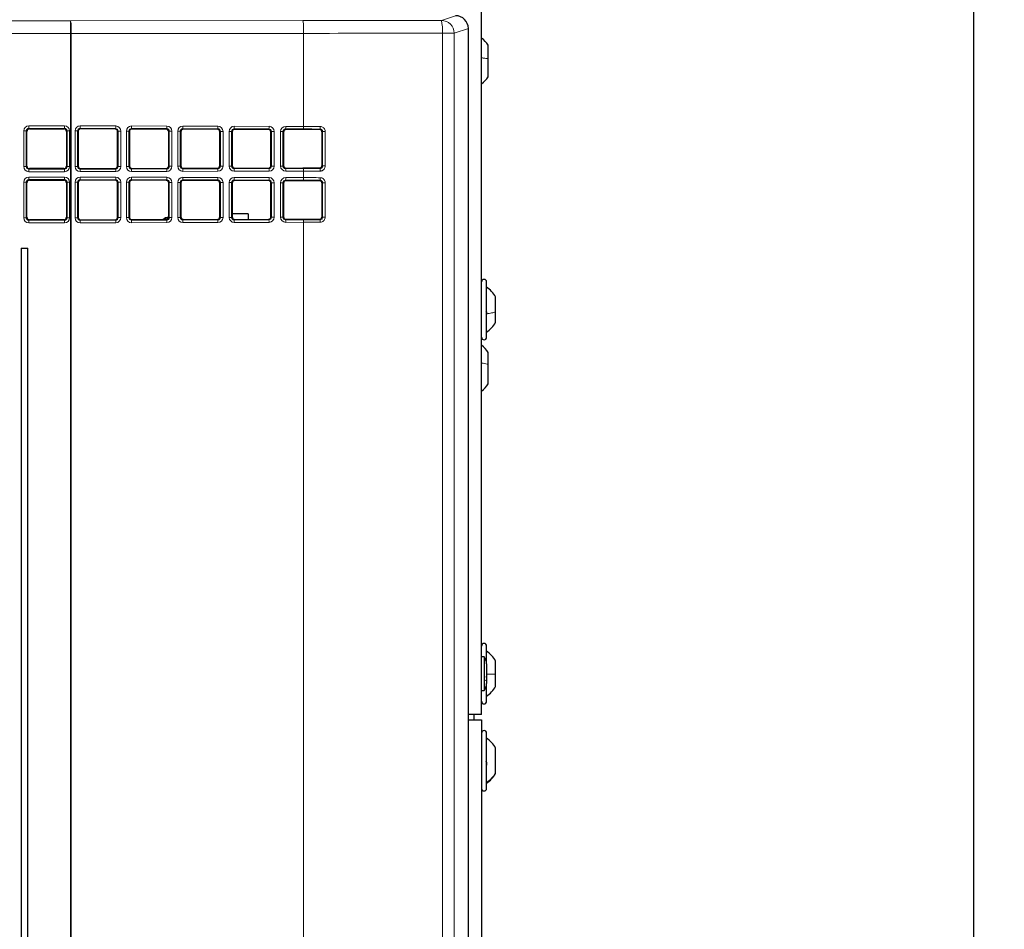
# Model space of a CAD drawing. Header units: millimetres. Extents: x 5 to 418, y 2 to 292.
# Tile 42 of 82: x 104 to 136, y 184 to 213. Entities that reach past the tile are written whole.
import ezdxf

# ---------------------------------------------------------------- set-up
doc = ezdxf.new("R2010")
doc.units = ezdxf.units.MM
doc.layers.add('SLD-0', color=7, linetype='Continuous')
doc.styles.add('SLDTEXTSTYLE1', font='TXT', dxfattribs={"width": 0.605})
doc.dimstyles.new('SLDDIMSTYLE0', dxfattribs={"dimtxt": 3.5, "dimasz": 3.302, "dimexe": 0, "dimexo": 0.0625, "dimgap": 0.875, "dimtad": 1, "dimdec": 1, "dimlfac": 6, "dimrnd": 1e-09, "dimzin": 12, "dimdsep": 46, "dimtxsty": 'SLDTEXTSTYLE1', "dimsah": 1, "dimcen": 0.09, "dimadec": 0, "dimazin": 3, "dimtfac": 1, "dimtofl": 0, "dimtmove": 0, "dimatfit": 3, "dimfxl": 1, "dimfrac": 2, "dimtolj": 1, "dimtzin": 12, "dimarcsym": 0})

# ---------------------------------------------------------------- blocks, each defined once
blk = doc.blocks.new('_D')
at = {"layer": 'SLD-0', "color": 7}
for p, q in [((120.994, 246.535), (136.043, 246.535)), ((135.043, 246.535), (135.043, 92.139)), ((110.009, 92.139), (136.043, 92.139))]:
    blk.add_line(p, q, dxfattribs=at)
for centre, start, end in [((132.358, 169.981), 63.4349, 116.5651), ((132.358, 168.693), 243.4349, 296.5651)]:
    blk.add_arc(centre, 6.006, start, end, dxfattribs=at)
for points in [[(135.043, 246.535), (134.535, 243.233), (135.551, 243.233)], [(135.043, 92.139), (135.551, 95.441), (134.535, 95.441)]]:
    blk.add_solid(points, dxfattribs=at)
at = {"layer": 'SLD-0', "color": 7, "insert": (130.532, 163.322), "char_height": 3.5, "attachment_point": 1, "rotation": 90, "style": 'SLDTEXTSTYLE1'}
blk.add_mtext('926,4', dxfattribs=at)

msp = doc.modelspace()

# ---------------------------------------------------------------- linework, layer by layer
at = {"color": 7, "linetype": 'Continuous', "lineweight": 25}
for p, q in [((119.0361, 190.8599), (119.0361, 239.1933)), ((118.6088, 213.1901), (118.6089, 213.1901)), ((118.6089, 127.3631), (118.6089, 213.1901)), ((119.2527, 212.2055), (119.2527, 212.6483)), ((119.2527, 211.6216), (119.2527, 212.2055)), ((104.2471, 208.715), (104.2471, 209.8382)), ((104.3303, 209.9214), (105.4535, 209.9214)), ((105.5367, 209.8382), (105.5367, 208.715)), ((105.9143, 209.8376), (105.9143, 208.7156)), ((107.1166, 209.9179), (105.9977, 209.9206)), ((107.1996, 208.7188), (107.1996, 209.8344)), ((107.5851, 209.8335), (107.5851, 208.7197)), ((108.7791, 209.9137), (107.6686, 209.9165)), ((108.8621, 208.7229), (108.8621, 209.8303)), ((109.256, 209.8293), (109.256, 208.7239)), ((110.4417, 209.9096), (109.3394, 209.9123)), ((110.5247, 208.7271), (110.5247, 209.8262)), ((110.9268, 209.8252), (110.9268, 208.728)), ((112.1042, 209.9055), (111.0102, 209.9082)), ((112.1872, 208.7312), (112.1872, 209.822)), ((112.5976, 209.821), (112.5976, 208.7322)), ((113.23, 209.9027), (112.681, 209.904)), ((113.8497, 208.7354), (113.8497, 209.8179)), ((105.4535, 208.6318), (104.3303, 208.6318)), ((105.9977, 208.6326), (107.1166, 208.6354)), ((107.6686, 208.6367), (108.7791, 208.6395)), ((109.3394, 208.6409), (110.4417, 208.6436)), ((111.0102, 208.645), (112.1042, 208.6478)), ((112.681, 208.6492), (113.23, 208.6505)), ((104.3303, 208.2548), (105.4535, 208.2548)), ((107.1166, 208.2512), (105.9977, 208.254)), ((108.7791, 208.2471), (107.6686, 208.2498)), ((110.4417, 208.2429), (109.3394, 208.2457)), ((112.1042, 208.2388), (111.0102, 208.2415)), ((113.23, 208.236), (112.681, 208.2374)), ((104.2471, 207.0483), (104.2471, 208.1716)), ((105.5367, 208.1716), (105.5367, 207.0483)), ((105.9143, 208.171), (105.9143, 207.0489)), ((107.1996, 207.0521), (107.1996, 208.1678)), ((107.5851, 208.1668), (107.5851, 207.0531)), ((108.8621, 207.0563), (108.8621, 208.1636)), ((109.256, 208.1627), (109.256, 207.0572)), ((110.5247, 207.0604), (110.5247, 208.1595)), ((110.9268, 208.1585), (110.9268, 207.0614)), ((112.1872, 207.0645), (112.1872, 208.1554)), ((112.5976, 208.1544), (112.5976, 207.0655)), ((113.8497, 207.0687), (113.8497, 208.1512)), ((105.4535, 206.9651), (104.3303, 206.9651)), ((105.9977, 206.9659), (107.1166, 206.9687)), ((107.6686, 206.9701), (108.7791, 206.9728)), ((109.3324, 206.9745), (109.2693, 207.0122)), ((109.3394, 206.9742), (110.4417, 206.977)), ((111.4512, 207.1604), (110.9268, 207.1598)), ((111.0102, 206.9784), (112.1042, 206.9811)), ((111.4512, 207.1604), (111.4514, 206.9795)), ((112.681, 206.9825), (113.23, 206.9839)), ((104.0591, 206.0433), (104.2796, 206.0433)), ((104.0591, 206.0433), (104.0591, 181.9099)), ((104.2796, 181.9099), (104.2796, 206.0433)), ((119.2027, 203.877), (119.2027, 204.9433)), ((119.4944, 203.9671), (119.4944, 204.4558)), ((119.2027, 203.1433), (119.2027, 203.877)), ((119.4944, 203.6308), (119.4944, 203.9671)), ((119.2527, 202.2527), (119.2527, 202.6483)), ((119.2527, 201.6216), (119.2527, 202.2527)), ((119.2027, 192.5124), (119.2027, 193.0933)), ((119.1194, 192.7374), (119.0361, 192.7374)), ((119.1194, 192.7374), (119.1194, 192.6809)), ((119.1194, 192.6809), (119.1194, 191.6491)), ((119.2027, 192.517), (119.2027, 192.4833)), ((119.4944, 192.1823), (119.4944, 192.6058)), ((119.2027, 192.4833), (119.2027, 191.8696)), ((119.4944, 191.7808), (119.4944, 192.1823)), ((119.2027, 191.2933), (119.2027, 191.878)), ((119.0361, 191.6491), (119.1194, 191.6491)), ((119.0361, 190.8599), (118.6089, 190.8599)), ((118.6089, 190.6933), (119.0361, 190.6933)), ((118.7861, 190.8599), (118.7861, 190.6933)), ((119.0361, 190.6933), (119.0361, 143.1933)), ((119.2027, 188.4916), (119.2027, 190.2599)), ((119.4944, 188.962), (119.4944, 189.7724)), ((119.4944, 188.9474), (119.4944, 188.962)), ((119.2027, 188.4599), (119.2027, 188.4916))]:
    msp.add_line(p, q, dxfattribs=at)
at = {"color": 7, "linetype": 'Continuous', "lineweight": 18}
for p, q in [((65.3722, 213.4425), (105.6724, 213.4425)), ((105.6724, 213.4425), (113.23, 213.4488)), ((105.6724, 213.0259), (105.6724, 213.4425)), ((117.7331, 213.4536), (118.192, 213.6064)), ((105.6724, 213.0259), (65.3722, 213.0259)), ((105.6921, 213.0259), (105.6724, 213.0259)), ((105.6724, 181.0726), (105.6724, 213.0259)), ((113.2497, 213.0322), (105.6921, 213.0259)), ((105.6921, 213.0259), (105.6921, 181.0726)), ((113.2497, 213.0322), (113.2497, 210.0036)), ((117.7641, 180.5933), (117.7641, 213.037)), ((117.7641, 213.037), (118.1492, 213.037)), ((118.6088, 213.1901), (118.1492, 213.037)), ((118.1492, 213.037), (118.1492, 180.5933)), ((118.6088, 127.3631), (118.6088, 213.1901)), ((104.1461, 208.6973), (104.1461, 209.8559)), ((104.2294, 209.8559), (104.1461, 209.8559)), ((104.2294, 209.8559), (104.2294, 208.6973)), ((104.2471, 209.8382), (104.2294, 209.8559)), ((104.3126, 210.0224), (105.4712, 210.0224)), ((104.3126, 210.0224), (104.3126, 209.9391)), ((105.4712, 209.9391), (104.3126, 209.9391)), ((104.3126, 209.9391), (104.3303, 209.9214)), ((105.4535, 209.9214), (105.4712, 209.9391)), ((105.4712, 210.0224), (105.4712, 209.9391)), ((105.5544, 209.8559), (105.5367, 209.8382)), ((105.6376, 209.8559), (105.5544, 209.8559)), ((105.5544, 208.6973), (105.5544, 209.8559)), ((105.6376, 209.8559), (105.6376, 208.6973)), ((105.8171, 208.6976), (105.8171, 209.8556)), ((105.8964, 209.8556), (105.8171, 209.8556)), ((105.8964, 209.8556), (105.8964, 208.6976)), ((105.9143, 209.8376), (105.8964, 209.8556)), ((107.1342, 209.9355), (105.98, 209.9384)), ((105.98, 209.9384), (105.9977, 209.9206)), ((105.9839, 210.0216), (107.1382, 210.0187)), ((107.1166, 209.9179), (107.1342, 209.9355)), ((107.2171, 209.8519), (107.1996, 209.8344)), ((107.3042, 209.8519), (107.2171, 209.8519)), ((107.2171, 208.7013), (107.2171, 209.8519)), ((107.3042, 209.8519), (107.3042, 208.7013)), ((107.4879, 208.7018), (107.4879, 209.8514)), ((107.5672, 209.8514), (107.4879, 209.8514)), ((107.5672, 209.8514), (107.5672, 208.7018)), ((107.5851, 209.8335), (107.5672, 209.8514)), ((108.7968, 209.9314), (107.6508, 209.9342)), ((107.6508, 209.9342), (107.6686, 209.9165)), ((107.6547, 210.0175), (108.8007, 210.0146)), ((108.7791, 209.9137), (108.7968, 209.9314)), ((108.8796, 209.8478), (108.8621, 209.8303)), ((108.9668, 209.8478), (108.8796, 209.8478)), ((108.8796, 208.7055), (108.8796, 209.8478)), ((108.9668, 209.8478), (108.9668, 208.7055)), ((109.1587, 208.7059), (109.1587, 209.8473)), ((109.238, 209.8473), (109.1587, 209.8473)), ((109.238, 209.8473), (109.238, 208.7059)), ((109.256, 209.8293), (109.238, 209.8473)), ((110.4593, 209.9273), (109.3216, 209.9301)), ((109.3216, 209.9301), (109.3394, 209.9123)), ((109.3256, 210.0133), (110.4633, 210.0105)), ((110.4417, 209.9096), (110.4593, 209.9273)), ((110.5421, 209.8436), (110.5247, 209.8262)), ((110.6293, 209.8436), (110.5421, 209.8436)), ((110.5421, 208.7096), (110.5421, 209.8436)), ((110.6293, 209.8436), (110.6293, 208.7096)), ((110.8295, 208.7101), (110.8295, 209.8431)), ((110.9088, 209.8431), (110.8295, 209.8431)), ((110.9088, 209.8431), (110.9088, 208.7101)), ((110.9268, 209.8252), (110.9088, 209.8431)), ((112.1219, 209.9231), (110.9924, 209.9259)), ((110.9924, 209.9259), (111.0102, 209.9082)), ((110.9964, 210.0092), (112.1258, 210.0064)), ((112.1042, 209.9055), (112.1219, 209.9231)), ((112.2047, 209.8395), (112.1872, 209.822)), ((112.2918, 209.8395), (112.2047, 209.8395)), ((112.2047, 208.7137), (112.2047, 209.8395)), ((112.2918, 209.8395), (112.2918, 208.7137)), ((112.5003, 208.7142), (112.5003, 209.839)), ((112.5796, 209.839), (112.5003, 209.839)), ((112.5796, 209.839), (112.5796, 208.7142)), ((112.5976, 209.821), (112.5796, 209.839)), ((113.2458, 209.9204), (112.6633, 209.9218)), ((112.6633, 209.9218), (112.681, 209.904)), ((112.6672, 210.005), (113.2497, 210.0036)), ((113.7667, 209.9013), (113.7844, 209.919)), ((113.8671, 209.8353), (113.8497, 209.8179)), ((113.9546, 209.8353), (113.8671, 209.8353)), ((113.8671, 208.7179), (113.8671, 209.8353)), ((113.9546, 209.8353), (113.9546, 208.7179)), ((104.2294, 208.6973), (104.1461, 208.6973)), ((104.2294, 208.6973), (104.2471, 208.715)), ((104.3303, 208.6318), (104.3126, 208.6141)), ((104.3126, 208.6141), (105.4712, 208.6141)), ((104.3126, 208.6141), (104.3126, 208.5309)), ((105.4712, 208.5309), (104.3126, 208.5309)), ((105.4712, 208.6141), (105.4535, 208.6318)), ((105.4712, 208.6141), (105.4712, 208.5309)), ((105.5367, 208.715), (105.5544, 208.6973)), ((105.6376, 208.6973), (105.5544, 208.6973)), ((105.8964, 208.6976), (105.8171, 208.6976)), ((105.8964, 208.6976), (105.9143, 208.7156)), ((105.9977, 208.6326), (105.98, 208.6148)), ((105.98, 208.6148), (107.1342, 208.6177)), ((107.1382, 208.5345), (105.9839, 208.5316)), ((107.1342, 208.6177), (107.1166, 208.6354)), ((107.1996, 208.7188), (107.2171, 208.7013)), ((107.3042, 208.7013), (107.2171, 208.7013)), ((107.5672, 208.7018), (107.4879, 208.7018)), ((107.5672, 208.7018), (107.5851, 208.7197)), ((107.6686, 208.6367), (107.6508, 208.619)), ((107.6508, 208.619), (108.7968, 208.6218)), ((108.8007, 208.5386), (107.6547, 208.5358)), ((108.7968, 208.6218), (108.7791, 208.6395)), ((108.8621, 208.7229), (108.8796, 208.7055)), ((108.9668, 208.7055), (108.8796, 208.7055)), ((109.238, 208.7059), (109.1587, 208.7059)), ((109.238, 208.7059), (109.256, 208.7239)), ((109.3394, 208.6409), (109.3216, 208.6231)), ((109.3216, 208.6231), (110.4593, 208.626)), ((110.4633, 208.5427), (109.3256, 208.5399)), ((110.4593, 208.626), (110.4417, 208.6436)), ((110.5247, 208.7271), (110.5421, 208.7096)), ((110.6293, 208.7096), (110.5421, 208.7096)), ((110.9088, 208.7101), (110.8295, 208.7101)), ((110.9088, 208.7101), (110.9268, 208.728)), ((111.0102, 208.645), (110.9924, 208.6273)), ((110.9924, 208.6273), (112.1219, 208.6301)), ((112.1258, 208.5469), (110.9964, 208.5441)), ((112.1219, 208.6301), (112.1042, 208.6478)), ((112.1872, 208.7312), (112.2047, 208.7137)), ((112.2918, 208.7137), (112.2047, 208.7137)), ((112.5796, 208.7142), (112.5003, 208.7142)), ((112.5796, 208.7142), (112.5976, 208.7322)), ((112.681, 208.6492), (112.6633, 208.6314)), ((112.6633, 208.6314), (113.2458, 208.6329)), ((113.2497, 208.5497), (112.6672, 208.5482)), ((113.2497, 208.5497), (113.2497, 208.3369)), ((113.7844, 208.6343), (113.7667, 208.6519)), ((113.8497, 208.7354), (113.8671, 208.7179)), ((113.9546, 208.7179), (113.8671, 208.7179)), ((104.1461, 207.0306), (104.1461, 208.1893)), ((104.2294, 208.1893), (104.1461, 208.1893)), ((104.2294, 208.1893), (104.2294, 207.0306)), ((104.2471, 208.1716), (104.2294, 208.1893)), ((104.3126, 208.3557), (105.4712, 208.3557)), ((104.3126, 208.3557), (104.3126, 208.2725)), ((105.4712, 208.2725), (104.3126, 208.2725)), ((104.3126, 208.2725), (104.3303, 208.2548)), ((105.4535, 208.2548), (105.4712, 208.2725)), ((105.4712, 208.3557), (105.4712, 208.2725)), ((105.5544, 208.1893), (105.5367, 208.1716)), ((105.6376, 208.1893), (105.5544, 208.1893)), ((105.5544, 207.0306), (105.5544, 208.1893)), ((105.6376, 208.1893), (105.6376, 207.0306)), ((105.8171, 207.031), (105.8171, 208.1889)), ((105.8964, 208.1889), (105.8171, 208.1889)), ((105.8964, 208.1889), (105.8964, 207.031)), ((105.9143, 208.171), (105.8964, 208.1889)), ((107.1342, 208.2689), (105.98, 208.2717)), ((105.98, 208.2717), (105.9977, 208.254)), ((105.9839, 208.3549), (107.1382, 208.3521)), ((107.1166, 208.2512), (107.1342, 208.2689)), ((107.2171, 208.1852), (107.1996, 208.1678)), ((107.3042, 208.1852), (107.2171, 208.1852)), ((107.2171, 207.0347), (107.2171, 208.1852)), ((107.3042, 208.1852), (107.3042, 207.0347)), ((107.4879, 207.0351), (107.4879, 208.1848)), ((107.5672, 208.1848), (107.4879, 208.1848)), ((107.5672, 208.1848), (107.5672, 207.0351)), ((107.5851, 208.1668), (107.5672, 208.1848)), ((108.7968, 208.2647), (107.6508, 208.2676)), ((107.6508, 208.2676), (107.6686, 208.2498)), ((107.6547, 208.3508), (108.8007, 208.348)), ((108.7791, 208.2471), (108.7968, 208.2647)), ((110.4593, 208.2606), (109.3216, 208.2634)), ((109.3216, 208.2634), (109.3394, 208.2457)), ((109.3256, 208.3466), (110.4633, 208.3438)), ((110.4417, 208.2429), (110.4593, 208.2606)), ((112.1219, 208.2565), (110.9924, 208.2593)), ((110.9924, 208.2593), (111.0102, 208.2415)), ((110.9964, 208.3425), (112.1258, 208.3397)), ((112.1042, 208.2388), (112.1219, 208.2565)), ((113.2458, 208.2537), (112.6633, 208.2551)), ((112.6633, 208.2551), (112.681, 208.2374)), ((112.6672, 208.3383), (113.2497, 208.3369)), ((113.7667, 208.2346), (113.7844, 208.2523)), ((108.8796, 208.1811), (108.8621, 208.1636)), ((108.9668, 208.1811), (108.8796, 208.1811)), ((108.8796, 207.0388), (108.8796, 208.1811)), ((108.9668, 208.1811), (108.9668, 207.0388)), ((109.1587, 207.0393), (109.1587, 208.1806)), ((109.238, 208.1806), (109.1587, 208.1806)), ((109.238, 208.1806), (109.238, 207.0393)), ((109.256, 208.1627), (109.238, 208.1806)), ((110.5421, 208.177), (110.5247, 208.1595)), ((110.6293, 208.177), (110.5421, 208.177)), ((110.5421, 207.0429), (110.5421, 208.177)), ((110.6293, 208.177), (110.6293, 207.0429)), ((110.8295, 207.0434), (110.8295, 208.1765)), ((110.9088, 208.1765), (110.8295, 208.1765)), ((110.9088, 208.1765), (110.9088, 207.0434)), ((110.9268, 208.1585), (110.9088, 208.1765)), ((112.2047, 208.1728), (112.1872, 208.1554)), ((112.2918, 208.1728), (112.2047, 208.1728)), ((112.2047, 207.047), (112.2047, 208.1728)), ((112.2918, 208.1728), (112.2918, 207.047)), ((112.5003, 207.0476), (112.5003, 208.1723)), ((112.5796, 208.1723), (112.5003, 208.1723)), ((112.5796, 208.1723), (112.5796, 207.0476)), ((112.5976, 208.1544), (112.5796, 208.1723)), ((113.8671, 208.1686), (113.8497, 208.1512)), ((113.9546, 208.1686), (113.8671, 208.1686)), ((113.8671, 207.0513), (113.8671, 208.1686)), ((113.9546, 208.1686), (113.9546, 207.0513)), ((104.2294, 207.0306), (104.1461, 207.0306)), ((104.2294, 207.0306), (104.2471, 207.0483)), ((104.3303, 206.9651), (104.3126, 206.9474)), ((104.3126, 206.9474), (105.4712, 206.9474)), ((104.3126, 206.9474), (104.3126, 206.8642)), ((105.4712, 206.9474), (105.4535, 206.9651)), ((105.4712, 206.9474), (105.4712, 206.8642)), ((105.5367, 207.0483), (105.5544, 207.0306)), ((105.6376, 207.0306), (105.5544, 207.0306)), ((105.8964, 207.031), (105.8171, 207.031)), ((105.8964, 207.031), (105.9143, 207.0489)), ((105.9977, 206.9659), (105.98, 206.9482)), ((105.98, 206.9482), (107.1342, 206.951)), ((107.1342, 206.951), (107.1166, 206.9687)), ((107.1996, 207.0521), (107.2171, 207.0347)), ((107.3042, 207.0347), (107.2171, 207.0347)), ((107.5672, 207.0351), (107.4879, 207.0351)), ((107.5672, 207.0351), (107.5851, 207.0531)), ((107.6686, 206.9701), (107.6508, 206.9523)), ((107.6508, 206.9523), (108.7968, 206.9552)), ((108.8609, 207.0421), (108.7002, 206.9726)), ((108.7968, 206.9552), (108.7791, 206.9728)), ((108.8621, 207.0563), (108.8796, 207.0388)), ((108.9668, 207.0388), (108.8796, 207.0388)), ((109.238, 207.0393), (109.1587, 207.0393)), ((109.238, 207.0393), (109.256, 207.0572)), ((109.3394, 206.9742), (109.3216, 206.9565)), ((109.3216, 206.9565), (110.4593, 206.9593)), ((110.4593, 206.9593), (110.4417, 206.977)), ((110.5247, 207.0604), (110.5421, 207.0429)), ((110.6293, 207.0429), (110.5421, 207.0429)), ((110.9088, 207.0434), (110.8295, 207.0434)), ((110.9088, 207.0434), (110.9268, 207.0614)), ((111.0102, 206.9784), (110.9924, 206.9606)), ((110.9924, 206.9606), (112.1219, 206.9634)), ((112.1219, 206.9634), (112.1042, 206.9811)), ((112.1872, 207.0645), (112.2047, 207.047)), ((112.2918, 207.047), (112.2047, 207.047)), ((112.5796, 207.0476), (112.5003, 207.0476)), ((112.5796, 207.0476), (112.5976, 207.0655)), ((112.681, 206.9825), (112.6633, 206.9648)), ((112.6633, 206.9648), (113.2458, 206.9662)), ((113.7844, 206.9676), (113.7667, 206.9853)), ((113.8497, 207.0687), (113.8671, 207.0513)), ((113.9546, 207.0513), (113.8671, 207.0513)), ((105.4712, 206.8642), (104.3126, 206.8642)), ((107.1382, 206.8678), (105.9839, 206.8649)), ((108.8007, 206.8719), (107.6547, 206.8691)), ((110.4633, 206.8761), (109.3256, 206.8732)), ((112.1258, 206.8802), (110.9964, 206.8774)), ((113.2497, 206.883), (112.6672, 206.8815)), ((113.2497, 206.883), (113.2497, 181.0663))]:
    msp.add_line(p, q, dxfattribs=at)
for centre, radius, start, end in [((103.3861, 213.1255), 2.3082, 357.52693, 7.89393), ((110.9437, 213.1318), 2.3082, 357.52693, 7.89393), ((116.2834, 213.1362), 1.484, 356.16528, 12.34823), ((117.7324, 213.0368), 0.4168, 0.02637, 89.90378), ((105.4859, 210.0035), 0.4983, 352.49139, 2.08114), ((106.6402, 210.0006), 0.4983, 352.49139, 2.08114), ((107.1567, 209.9994), 0.4983, 352.49139, 2.08114), ((108.3027, 209.9965), 0.4983, 352.49139, 2.08114), ((108.8275, 209.9952), 0.4983, 352.49139, 2.08114), ((109.9653, 209.9924), 0.4983, 352.49139, 2.08114), ((110.4984, 209.9911), 0.4983, 352.49139, 2.08114), ((111.6278, 209.9883), 0.4983, 352.49139, 2.08114), ((112.1692, 209.9869), 0.4983, 352.49139, 2.08114), ((112.7517, 209.9855), 0.4983, 352.49139, 2.08114), ((113.322, 209.9841), 0.4669, 351.98205, 2.22039), ((105.4859, 208.5497), 0.4983, 357.91886, 7.50861), ((106.6402, 208.5526), 0.4983, 357.91886, 7.50861), ((107.1567, 208.5539), 0.4983, 357.91886, 7.50861), ((108.3027, 208.5567), 0.4983, 357.91886, 7.50861), ((108.8275, 208.558), 0.4983, 357.91886, 7.50861), ((109.9653, 208.5608), 0.4983, 357.91886, 7.50861), ((110.4984, 208.5622), 0.4983, 357.91886, 7.50861), ((111.6278, 208.565), 0.4983, 357.91886, 7.50861), ((112.1692, 208.5663), 0.4983, 357.91886, 7.50861), ((112.7517, 208.5677), 0.4983, 357.91886, 7.50861), ((113.322, 208.5691), 0.4669, 357.77961, 8.01795), ((105.4859, 208.3368), 0.4983, 352.49139, 2.08114), ((106.6402, 208.334), 0.4983, 352.49139, 2.08114), ((107.1567, 208.3327), 0.4983, 352.49139, 2.08114), ((108.3027, 208.3299), 0.4983, 352.49139, 2.08114), ((108.8275, 208.3286), 0.4983, 352.49139, 2.08114), ((109.9653, 208.3257), 0.4983, 352.49139, 2.08114), ((110.4984, 208.3244), 0.4983, 352.49139, 2.08114), ((111.6278, 208.3216), 0.4983, 352.49139, 2.08114), ((112.1692, 208.3203), 0.4983, 352.49139, 2.08114), ((112.7517, 208.3188), 0.4983, 352.49139, 2.08114), ((113.322, 208.3174), 0.4669, 351.98205, 2.22039), ((105.4859, 206.883), 0.4983, 357.91886, 7.50861), ((106.6402, 206.8859), 0.4983, 357.91886, 7.50861), ((107.1567, 206.8872), 0.4983, 357.91886, 7.50861), ((108.3027, 206.89), 0.4983, 357.91886, 7.50861), ((108.8275, 206.8913), 0.4983, 357.91886, 7.50861), ((109.9653, 206.8942), 0.4983, 357.91886, 7.50861), ((110.4984, 206.8955), 0.4983, 357.91886, 7.50861), ((111.6278, 206.8983), 0.4983, 357.91886, 7.50861), ((112.1692, 206.8996), 0.4983, 357.91886, 7.50861), ((112.7517, 206.9011), 0.4983, 357.91886, 7.50861), ((113.322, 206.9025), 0.4669, 357.77961, 8.01795)]:
    msp.add_arc(centre, radius, start, end, dxfattribs=at)
at = {"color": 7, "linetype": 'Continuous', "lineweight": 25}
for centre, radius, start, end in [((118.4048, 212.0723), 1.025, 34.1881, 51.98883), ((118.4048, 212.1976), 1.025, 308.01117, 325.8119), ((109.0027, 206.4933), 0.5833, 103.94639, 124.75216), ((119.1194, 204.9433), 0.0833, 0, 180), ((118.6578, 203.9883), 0.9583, 29.1989, 55.34848), ((118.6578, 204.0983), 0.9583, 304.65152, 330.8011), ((119.1194, 203.1433), 0.0833, 180, 0), ((118.4048, 202.0723), 1.025, 34.1881, 51.98883), ((118.4048, 202.1976), 1.025, 308.01117, 325.8119), ((119.1194, 193.0933), 0.0833, 0, 180), ((118.6578, 192.1383), 0.9583, 29.1989, 55.34848), ((118.8694, 192.517), 0.3333, 0, 41.40962), ((118.8694, 191.8696), 0.3333, 318.59038, 0), ((118.6578, 192.2483), 0.9583, 304.65152, 330.8011), ((119.1194, 191.2933), 0.0833, 180, 0), ((119.1194, 190.2599), 0.0833, 0, 180), ((118.6578, 189.3049), 0.9583, 29.1989, 55.34848), ((118.6578, 189.415), 0.9583, 304.65152, 330.8011), ((119.1194, 188.4599), 0.0833, 180, 0)]:
    msp.add_arc(centre, radius, start, end, dxfattribs=at)
at = {"color": 7, "linetype": 'Continuous', "lineweight": 18}
for centre, major_axis, ratio, start_param, end_param in [((105.3607, 216.3474), (166.25, 0), 0.0174551, 4.7597407, 4.7868779), ((105.3607, 215.9308), (166.6667, 0), 0.0174114, 4.7597407, 4.7868779), ((104.313, 209.8555), (0.1182, -0.1182), 0.9972647, 2.357564, 3.9256213), ((104.313, 209.8555), (0.0594, -0.0594), 0.9918461, 2.357564, 3.9256213), ((105.4707, 209.8555), (-0.1182, -0.1182), 0.9972647, 2.357564, 3.9256213), ((105.4707, 209.8555), (0.0594, 0.0594), 0.9918461, 5.4991567, 7.0672139), ((105.9844, 209.8547), (0.1416, -0.0896), 0.9942311, 2.1351427, 3.7032), ((105.9804, 209.8547), (0.0694, -0.0481), 0.9860695, 2.1761438, 3.7442011), ((107.1338, 209.8519), (0.0241, 0.0802), 0.9941002, 5.0029902, 6.5710475), ((107.1377, 209.8519), (0.0088, 0.1667), 0.9975126, 4.7651676, 6.3332249), ((107.6552, 209.8506), (0.1416, -0.0896), 0.9942311, 2.1351427, 3.7032), ((107.6513, 209.8506), (0.0694, -0.0481), 0.9860695, 2.1761438, 3.7442011), ((108.7963, 209.8477), (0.0241, 0.0802), 0.9941002, 5.0029902, 6.5710475), ((108.8003, 209.8477), (0.0088, 0.1667), 0.9975126, 4.7651676, 6.3332249), ((109.326, 209.8464), (0.1416, -0.0896), 0.9942311, 2.1351427, 3.7032), ((109.3221, 209.8464), (0.0694, -0.0481), 0.9860695, 2.1761438, 3.7442011), ((110.4589, 209.8436), (0.0241, 0.0802), 0.9941002, 5.0029902, 6.5710475), ((110.4628, 209.8436), (0.0088, 0.1667), 0.9975126, 4.7651676, 6.3332249), ((110.9968, 209.8423), (0.1416, -0.0896), 0.9942311, 2.1351427, 3.7032), ((110.9929, 209.8423), (0.0694, -0.0481), 0.9860695, 2.1761438, 3.7442011), ((112.1214, 209.8395), (0.0241, 0.0802), 0.9941002, 5.0029902, 6.5710475), ((112.1254, 209.8395), (0.0088, 0.1667), 0.9975126, 4.7651676, 6.3332249), ((112.6677, 209.8381), (0.1416, -0.0896), 0.9942311, 2.1351427, 3.7032), ((112.6637, 209.8381), (0.0694, -0.0481), 0.9860695, 2.1761438, 3.7442011), ((105.3607, 201.1999), (166.5833, 0), 0.0524078, 1.5202077, 1.5234446), ((105.3607, 201.2831), (166.6667, 0), 0.0523816, 1.5202077, 1.5234446), ((104.313, 208.6978), (0.1182, 0.1182), 0.9972647, 2.357564, 3.9256213), ((104.313, 208.6978), (0.0594, 0.0594), 0.9918461, 2.357564, 3.9256213), ((105.4707, 208.6978), (-0.1182, 0.1182), 0.9972647, 2.357564, 3.9256213), ((105.4707, 208.6978), (-0.0594, 0.0594), 0.9918461, 2.357564, 3.9256213), ((105.9844, 208.6985), (0.1416, 0.0896), 0.9942311, 2.5799853, 4.1480426), ((105.9804, 208.6985), (0.0694, 0.0481), 0.9860695, 2.5389842, 4.1070415), ((107.1338, 208.7014), (-0.0241, 0.0802), 0.9941002, 2.8537305, 4.4217878), ((107.1377, 208.7014), (-0.0088, 0.1667), 0.9975126, 3.0915531, 4.6596104), ((107.6552, 208.7027), (0.1416, 0.0896), 0.9942311, 2.5799853, 4.1480426), ((107.6513, 208.7027), (0.0694, 0.0481), 0.9860695, 2.5389842, 4.1070415), ((108.7963, 208.7055), (-0.0241, 0.0802), 0.9941002, 2.8537305, 4.4217878), ((108.8003, 208.7055), (-0.0088, 0.1667), 0.9975126, 3.0915531, 4.6596104), ((109.326, 208.7068), (0.1416, 0.0896), 0.9942311, 2.5799853, 4.1480426), ((109.3221, 208.7068), (0.0694, 0.0481), 0.9860695, 2.5389842, 4.1070415), ((110.4589, 208.7096), (-0.0241, 0.0802), 0.9941002, 2.8537305, 4.4217878), ((110.4628, 208.7096), (-0.0088, 0.1667), 0.9975126, 3.0915531, 4.6596104), ((110.9968, 208.711), (0.1416, 0.0896), 0.9942311, 2.5799853, 4.1480426), ((110.9929, 208.711), (0.0694, 0.0481), 0.9860695, 2.5389842, 4.1070415), ((112.1214, 208.7138), (-0.0241, 0.0802), 0.9941002, 2.8537305, 4.4217878), ((112.1254, 208.7138), (-0.0088, 0.1667), 0.9975126, 3.0915531, 4.6596104), ((112.6677, 208.7151), (0.1416, 0.0896), 0.9942311, 2.5799853, 4.1480426), ((112.6637, 208.7151), (0.0694, 0.0481), 0.9860695, 2.5389842, 4.1070415), ((105.3607, 217.3533), (166.5833, 0), 0.0524078, 4.7597407, 4.7629776), ((105.3607, 217.2701), (166.6667, 0), 0.0523816, 4.7597407, 4.7629776), ((104.313, 208.1888), (0.1182, -0.1182), 0.9972647, 2.357564, 3.9256213), ((104.313, 208.1888), (-0.0594, 0.0594), 0.9918461, 5.4991567, 7.0672139), ((105.4707, 208.1888), (-0.1182, -0.1182), 0.9972647, 2.357564, 3.9256213), ((105.4707, 208.1888), (0.0594, 0.0594), 0.9918461, 5.4991567, 7.0672139), ((105.9844, 208.1881), (0.1416, -0.0896), 0.9942311, 2.1351427, 3.7032), ((105.9804, 208.1881), (0.0694, -0.0481), 0.9860695, 2.1761438, 3.7442011), ((107.1338, 208.1852), (0.0241, 0.0802), 0.9941002, 5.0029902, 6.5710475), ((107.1377, 208.1852), (0.0088, 0.1667), 0.9975126, 4.7651676, 6.3332249), ((107.6552, 208.1839), (0.1416, -0.0896), 0.9942311, 2.1351427, 3.7032), ((107.6513, 208.1839), (0.0694, -0.0481), 0.9860695, 2.1761438, 3.7442011), ((108.7963, 208.1811), (0.0241, 0.0802), 0.9941002, 5.0029902, 6.5710475), ((108.8003, 208.1811), (0.0088, 0.1667), 0.9975126, 4.7651676, 6.3332249), ((109.326, 208.1798), (0.1416, -0.0896), 0.9942311, 2.1351427, 3.7032), ((109.3221, 208.1798), (0.0694, -0.0481), 0.9860695, 2.1761438, 3.7442011), ((110.4589, 208.1769), (0.0241, 0.0802), 0.9941002, 5.0029902, 6.5710475), ((110.4628, 208.1769), (0.0088, 0.1667), 0.9975126, 4.7651676, 6.3332249), ((110.9968, 208.1756), (0.1416, -0.0896), 0.9942311, 2.1351427, 3.7032), ((110.9929, 208.1756), (0.0694, -0.0481), 0.9860695, 2.1761438, 3.7442011), ((112.1214, 208.1728), (0.0241, 0.0802), 0.9941002, 5.0029902, 6.5710475), ((112.1254, 208.1728), (0.0088, 0.1667), 0.9975126, 4.7651676, 6.3332249), ((112.6677, 208.1715), (0.1416, -0.0896), 0.9942311, 2.1351427, 3.7032), ((112.6637, 208.1715), (0.0694, -0.0481), 0.9860695, 2.1761438, 3.7442011), ((105.3607, 199.5332), (166.5833, 0), 0.0524078, 1.5202077, 1.5234446), ((105.3607, 199.6164), (166.6667, 0), 0.0523816, 1.5202077, 1.5234446), ((104.313, 207.0311), (0.1182, 0.1182), 0.9972647, 2.357564, 3.9256213), ((104.313, 207.0311), (0.0594, 0.0594), 0.9918461, 2.357564, 3.9256213), ((105.4707, 207.0311), (-0.1182, 0.1182), 0.9972647, 2.357564, 3.9256213), ((105.4707, 207.0311), (0.0594, -0.0594), 0.9918461, 5.4991567, 7.0672139), ((105.9844, 207.0318), (0.1416, 0.0896), 0.9942311, 2.5799853, 4.1480426), ((105.9804, 207.0318), (0.0694, 0.0481), 0.9860695, 2.5389842, 4.1070415), ((107.1338, 207.0347), (-0.0241, 0.0802), 0.9941002, 2.8537305, 4.4217878), ((107.1377, 207.0347), (-0.0088, 0.1667), 0.9975126, 3.0915531, 4.6596104), ((107.6552, 207.036), (0.1416, 0.0896), 0.9942311, 2.5799853, 4.1480426), ((107.6513, 207.036), (0.0694, 0.0481), 0.9860695, 2.5389842, 4.1070415), ((108.7963, 207.0388), (-0.0241, 0.0802), 0.9941002, 2.8537305, 4.4217878), ((108.8003, 207.0388), (-0.0088, 0.1667), 0.9975126, 3.0915531, 4.6596104), ((109.326, 207.0401), (0.1416, 0.0896), 0.9942311, 2.5799853, 4.1480426), ((109.3221, 207.0401), (0.0694, 0.0481), 0.9860695, 2.5389842, 4.1070415), ((110.4589, 207.043), (-0.0241, 0.0802), 0.9941002, 2.8537305, 4.4217878), ((110.4628, 207.043), (-0.0088, 0.1667), 0.9975126, 3.0915531, 4.6596104), ((110.9968, 207.0443), (0.1416, 0.0896), 0.9942311, 2.5799853, 4.1480426), ((110.9929, 207.0443), (0.0694, 0.0481), 0.9860695, 2.5389842, 4.1070415), ((112.1214, 207.0471), (-0.0241, 0.0802), 0.9941002, 2.8537305, 4.4217878), ((112.1254, 207.0471), (-0.0088, 0.1667), 0.9975126, 3.0915531, 4.6596104), ((112.6677, 207.0484), (0.1416, 0.0896), 0.9942311, 2.5799853, 4.1480426), ((112.6637, 207.0484), (0.0694, 0.0481), 0.9860695, 2.5389842, 4.1070415), ((105.3607, 215.6867), (166.5833, 0), 0.0524078, 4.7597407, 4.7629776), ((105.3607, 215.6035), (166.6667, 0), 0.0523816, 4.7597407, 4.7629776)]:
    msp.add_ellipse(centre, major_axis=major_axis, ratio=ratio, start_param=start_param, end_param=end_param, dxfattribs=at)
at = {"color": 7, "linetype": 'Continuous', "lineweight": 25}
for centre, major_axis, ratio, start_param, end_param in [((118.1917, 213.1897), (0.3958, 0.1318), 0.9987209, 5.962135, 7.5320179), ((104.3305, 209.838), (0.0591, -0.0591), 0.9972647, 2.357564, 3.9256213), ((105.4533, 209.838), (-0.0591, -0.0591), 0.9972647, 2.357564, 3.9256213), ((105.998, 209.8372), (0.0708, -0.0448), 0.9942311, 2.1351427, 3.7032), ((107.1163, 209.8344), (0.0044, 0.0833), 0.9975126, 4.7651676, 6.3332249), ((107.6688, 209.833), (0.0708, -0.0448), 0.9942311, 2.1351427, 3.7032), ((108.7789, 209.8303), (0.0044, 0.0833), 0.9975126, 4.7651676, 6.3332249), ((109.3396, 209.8289), (0.0708, -0.0448), 0.9942311, 2.1351427, 3.7032), ((110.4414, 209.8261), (0.0044, 0.0833), 0.9975126, 4.7651676, 6.3332249), ((111.0104, 209.8247), (0.0708, -0.0448), 0.9942311, 2.1351427, 3.7032), ((112.104, 209.822), (0.0044, 0.0833), 0.9975126, 4.7651676, 6.3332249), ((112.6812, 209.8206), (0.0708, -0.0448), 0.9942311, 2.1351427, 3.7032), ((105.3607, 201.1996), (166.25, 0), 0.0524078, 1.5202126, 1.5234446), ((104.3305, 208.7152), (0.0591, 0.0591), 0.9972647, 2.357564, 3.9256213), ((105.4533, 208.7152), (-0.0591, 0.0591), 0.9972647, 2.357564, 3.9256213), ((105.998, 208.716), (0.0708, 0.0448), 0.9942311, 2.5799853, 4.1480426), ((107.1163, 208.7188), (-0.0044, 0.0833), 0.9975126, 3.0915531, 4.6596104), ((107.6688, 208.7202), (0.0708, 0.0448), 0.9942311, 2.5799853, 4.1480426), ((108.7789, 208.7229), (-0.0044, 0.0833), 0.9975126, 3.0915531, 4.6596104), ((109.3396, 208.7243), (0.0708, 0.0448), 0.9942311, 2.5799853, 4.1480426), ((110.4414, 208.7271), (-0.0044, 0.0833), 0.9975126, 3.0915531, 4.6596104), ((111.0104, 208.7285), (0.0708, 0.0448), 0.9942311, 2.5799853, 4.1480426), ((112.104, 208.7312), (-0.0044, 0.0833), 0.9975126, 3.0915531, 4.6596104), ((112.6812, 208.7326), (0.0708, 0.0448), 0.9942311, 2.5799853, 4.1480426), ((105.3607, 217.3536), (166.25, 0), 0.0524078, 4.7597407, 4.7629727), ((104.3305, 208.1713), (0.0591, -0.0591), 0.9972647, 2.357564, 3.9256213), ((105.4533, 208.1713), (-0.0591, -0.0591), 0.9972647, 2.357564, 3.9256213), ((105.998, 208.1705), (0.0708, -0.0448), 0.9942311, 2.1351427, 3.7032), ((107.1163, 208.1677), (0.0044, 0.0833), 0.9975126, 4.7651676, 6.3332249), ((107.6688, 208.1664), (0.0708, -0.0448), 0.9942311, 2.1351427, 3.7032), ((108.7789, 208.1636), (0.0044, 0.0833), 0.9975126, 4.7651676, 6.3332249), ((109.3396, 208.1622), (0.0708, -0.0448), 0.9942311, 2.1351427, 3.7032), ((110.4414, 208.1595), (0.0044, 0.0833), 0.9975126, 4.7651676, 6.3332249), ((111.0104, 208.1581), (0.0708, -0.0448), 0.9942311, 2.1351427, 3.7032), ((112.104, 208.1554), (0.0044, 0.0833), 0.9975126, 4.7651676, 6.3332249), ((112.6812, 208.1539), (0.0708, -0.0448), 0.9942311, 2.1351427, 3.7032), ((105.3607, 199.533), (166.25, 0), 0.0524078, 1.5202126, 1.5234446), ((104.3305, 207.0486), (0.0591, 0.0591), 0.9972647, 2.357564, 3.9256213), ((105.4533, 207.0486), (-0.0591, 0.0591), 0.9972647, 2.357564, 3.9256213), ((105.998, 207.0494), (0.0708, 0.0448), 0.9942311, 2.5799853, 4.1480426), ((107.1163, 207.0521), (-0.0044, 0.0833), 0.9975126, 3.0915531, 4.6596104), ((107.6688, 207.0535), (0.0708, 0.0448), 0.9942311, 2.5799853, 4.1480426), ((108.7789, 207.0563), (-0.0044, 0.0833), 0.9975126, 3.0915531, 4.6596104), ((109.3396, 207.0577), (0.0708, 0.0448), 0.9942311, 2.5799853, 4.1480426), ((110.4414, 207.0604), (-0.0044, 0.0833), 0.9975126, 3.0915531, 4.6596104), ((111.0104, 207.0618), (0.0708, 0.0448), 0.9942311, 2.5799853, 4.1480426), ((112.104, 207.0645), (-0.0044, 0.0833), 0.9975126, 3.0915531, 4.6596104), ((112.6812, 207.066), (0.0708, 0.0448), 0.9942311, 2.5799853, 4.1480426), ((105.3607, 215.6869), (166.25, 0), 0.0524078, 4.7597407, 4.7629727)]:
    msp.add_ellipse(centre, major_axis=major_axis, ratio=ratio, start_param=start_param, end_param=end_param, dxfattribs=at)
at = {"color": 7, "linetype": 'Continuous', "lineweight": 18}
for points, knots in [([(119.0361, 212.2362), (119.0567, 212.2343), (119.1433, 212.2262), (119.2054, 212.2144), (119.2527, 212.2055)], [0, 0, 0, 0, 0.2377281, 1, 1, 1, 1]), ([(113.8671, 209.8353), (113.8667, 209.8414), (113.8658, 209.8569), (113.8559, 209.8804), (113.8372, 209.9017), (113.8124, 209.9161), (113.7937, 209.918), (113.7844, 209.919)], [0, 0, 0, 0, 0.1410175, 0.3564253, 0.5712815, 0.785725, 1, 1, 1, 1]), ([(113.7886, 210.0022), (113.8073, 210.0003), (113.8447, 209.9965), (113.8944, 209.9677), (113.932, 209.9253), (113.9518, 209.8785), (113.9538, 209.8475), (113.9546, 209.8353)], [0, 0, 0, 0, 0.2147355, 0.4294443, 0.6442471, 0.8593024, 1, 1, 1, 1]), ([(113.7844, 208.6343), (113.7904, 208.6347), (113.8057, 208.6357), (113.829, 208.6457), (113.8501, 208.6646), (113.8644, 208.6897), (113.8662, 208.7085), (113.8671, 208.7179)], [0, 0, 0, 0, 0.1385522, 0.3532416, 0.5684792, 0.784147, 1, 1, 1, 1]), ([(113.9546, 208.7179), (113.9528, 208.6991), (113.9491, 208.6616), (113.9203, 208.6115), (113.878, 208.5738), (113.8313, 208.5539), (113.8006, 208.5518), (113.7886, 208.551)], [0, 0, 0, 0, 0.215382, 0.4307912, 0.6460944, 0.8611406, 1, 1, 1, 1]), ([(113.8671, 208.1686), (113.8667, 208.1748), (113.8658, 208.1903), (113.8559, 208.2137), (113.8372, 208.235), (113.8124, 208.2495), (113.7937, 208.2514), (113.7844, 208.2523)], [0, 0, 0, 0, 0.1410175, 0.3564253, 0.5712815, 0.785725, 1, 1, 1, 1]), ([(113.7886, 208.3355), (113.8073, 208.3336), (113.8447, 208.3298), (113.8944, 208.301), (113.932, 208.2586), (113.9518, 208.2118), (113.9538, 208.1809), (113.9546, 208.1686)], [0, 0, 0, 0, 0.2147355, 0.4294443, 0.6442471, 0.8593024, 1, 1, 1, 1]), ([(113.7844, 206.9676), (113.7904, 206.968), (113.8057, 206.969), (113.829, 206.979), (113.8501, 206.9979), (113.8644, 207.023), (113.8662, 207.0418), (113.8671, 207.0513)], [0, 0, 0, 0, 0.1385522, 0.3532416, 0.5684792, 0.784147, 1, 1, 1, 1]), ([(113.9546, 207.0513), (113.9528, 207.0325), (113.9491, 206.9949), (113.9203, 206.9448), (113.878, 206.9071), (113.8313, 206.8873), (113.8006, 206.8852), (113.7886, 206.8844)], [0, 0, 0, 0, 0.215382, 0.4307912, 0.6460944, 0.8611406, 1, 1, 1, 1]), ([(119.0361, 202.3041), (119.0567, 202.3009), (119.1433, 202.2874), (119.2054, 202.2677), (119.2527, 202.2527)], [0, 0, 0, 0, 0.2377281, 1, 1, 1, 1])]:
    msp.add_open_spline(points, degree=3, knots=knots, dxfattribs=at)
at = {"color": 7, "linetype": 'Continuous', "lineweight": 25}
for points, knots in [([(113.8497, 209.8179), (113.8488, 209.8272), (113.8469, 209.846), (113.8325, 209.8711), (113.8114, 209.8899), (113.7881, 209.8999), (113.7727, 209.9009), (113.7667, 209.9013)], [0, 0, 0, 0, 0.2154301, 0.4308652, 0.6461577, 0.8611633, 1, 1, 1, 1]), ([(113.7667, 208.6519), (113.776, 208.6529), (113.7947, 208.6548), (113.8196, 208.6692), (113.8384, 208.6904), (113.8483, 208.7138), (113.8493, 208.7293), (113.8497, 208.7354)], [0, 0, 0, 0, 0.21468972, 0.42937521, 0.64418615, 0.85927655, 1, 1, 1, 1]), ([(113.8497, 208.1512), (113.8488, 208.1606), (113.8469, 208.1794), (113.8325, 208.2044), (113.8114, 208.2233), (113.7881, 208.2332), (113.7727, 208.2342), (113.7667, 208.2346)], [0, 0, 0, 0, 0.2154301, 0.4308652, 0.6461577, 0.8611633, 1, 1, 1, 1]), ([(113.7667, 206.9853), (113.776, 206.9862), (113.7947, 206.9881), (113.8196, 207.0025), (113.8384, 207.0237), (113.8483, 207.0471), (113.8493, 207.0626), (113.8497, 207.0687)], [0, 0, 0, 0, 0.21468972, 0.42937521, 0.64418615, 0.85927655, 1, 1, 1, 1]), ([(119.1742, 204.007), (119.1781, 204.0021), (119.1859, 203.9925), (119.1951, 203.9705), (119.2012, 203.9451), (119.2035, 203.9187), (119.2013, 203.8953), (119.1952, 203.8784), (119.1859, 203.8689), (119.1781, 203.8691), (119.1742, 203.8693)], [0, 0, 0, 0, 0.1251933, 0.2494385, 0.3742794, 0.4990244, 0.6238686, 0.7493688, 0.8744304, 1, 1, 1, 1]), ([(119.1742, 192.1061), (119.1781, 192.1004), (119.1859, 192.0888), (119.1951, 192.0652), (119.2012, 192.0393), (119.2035, 192.0139), (119.2013, 191.9929), (119.1952, 191.9794), (119.1859, 191.9737), (119.1781, 191.9765), (119.1742, 191.9778)], [0, 0, 0, 0, 0.1251933, 0.24943846, 0.37427938, 0.49902445, 0.62386859, 0.74936876, 0.87443044, 1, 1, 1, 1]), ([(119.1742, 189.3469), (119.1781, 189.3425), (119.1859, 189.3338), (119.1951, 189.3127), (119.2012, 189.2877), (119.2035, 189.2611), (119.2013, 189.2368), (119.1952, 189.2186), (119.1859, 189.2074), (119.1781, 189.2065), (119.1742, 189.2061)], [0, 0, 0, 0, 0.12522174, 0.24948305, 0.37432565, 0.49906277, 0.6238964, 0.74938803, 0.87444058, 1, 1, 1, 1])]:
    msp.add_open_spline(points, degree=3, knots=knots, dxfattribs=at)
at = {"color": 7, "linetype": 'Continuous', "lineweight": 18}
for points in [[(119.2027, 203.9078), (119.2605, 203.9161), (119.3761, 203.9328), (119.455, 203.9557), (119.4944, 203.9671)], [(119.2027, 192.1738), (119.2605, 192.175), (119.3761, 192.1774), (119.455, 192.1807), (119.4944, 192.1823)], [(119.2027, 188.6524), (119.2605, 188.696), (119.3761, 188.783), (119.455, 188.9023), (119.4944, 188.962)]]:
    msp.add_open_spline(points, degree=3, dxfattribs=at)

# ---------------------------------------------------------------- dimensions: what is measured, and where the dimension line sits
at = {"layer": 'SLD-0', "color": 7}
dim = msp.add_linear_dim(base=(135.0434, 92.1394), p1=(118.0361, 246.5349), p2=(110.0092, 92.1394), angle=90, text='(<>)', dimstyle='SLDDIMSTYLE0', dxfattribs=at)
dim.commit()
dim.dimension.update_dxf_attribs({"geometry": '_D', "text_midpoint": (135.0434, 169.3372), "dimtype": 160})

doc.saveas('drawing.dxf')
